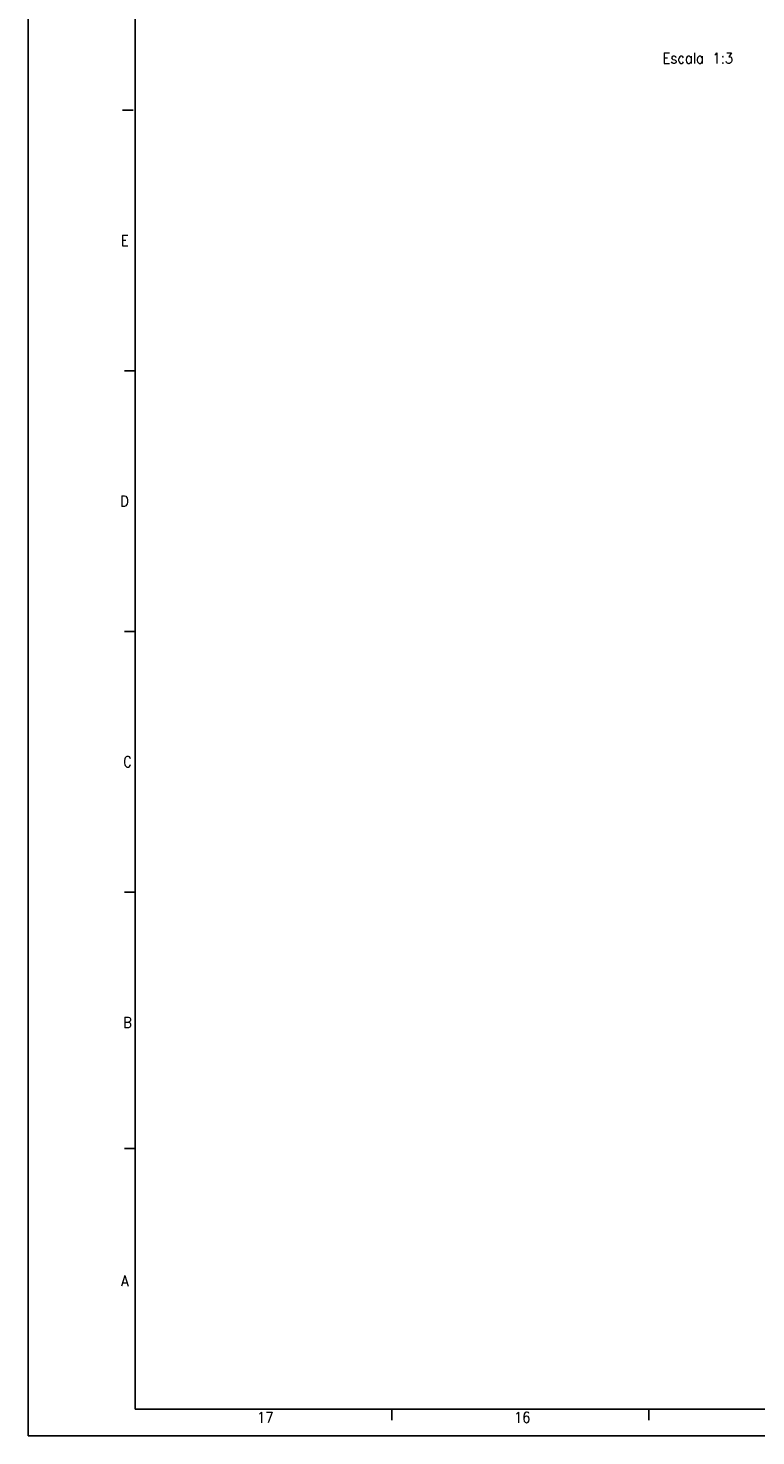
# Model space of a CAD drawing. Header units: millimetres. Extents: x -418 to 1225, y -151 to 443.
# Tile 1 of 52: x -418 to -282, y -151 to 112. Entities that reach past the tile are written whole.
import ezdxf

# ---------------------------------------------------------------- set-up
doc = ezdxf.new("R2010")
doc.units = ezdxf.units.MM
doc.layers.add('1', color=7, linetype='Continuous')
doc.styles.add('CONVERTER_12', font='txt.shx', dxfattribs={"width": 0.9})

# ---------------------------------------------------------------- blocks, each defined once
blk = doc.blocks.new('Iso2', base_point=(-984.75, 414.6))
at = {"layer": '1', "color": 2, "insert": (-878.91, 335.27), "char_height": 6, "attachment_point": 2, "line_spacing_factor": 1.20048, "style": 'CONVERTER_12'}
blk.add_mtext(' \\PEscala 1:3', dxfattribs=at)
blk = doc.blocks.new('_A1', base_point=(416.98, -145.5))
at = {"layer": '1', "color": 2, "linetype": 'Continuous'}
for p, q in [((-418.02, 443.5), (-418.02, -150.5)), ((-398.4, 97.03), (-400.4, 97.03)), ((-398.02, 48.37), (-400.02, 48.37)), ((-398.02, -0.3), (-400.02, -0.3)), ((-398.04, -48.97), (-400.04, -48.97)), ((-398.04, -96.83), (-400.04, -96.83)), ((-350.08, -145.55), (-350.08, -147.55)), ((-302.14, -145.55), (-302.14, -147.55)), ((-418.02, -150.5), (421.98, -150.5))]:
    blk.add_line(p, q, dxfattribs=at)
at = {"layer": '1', "color": 7, "linetype": 'Continuous'}
for p, q in [((-398.02, 438.5), (-398.02, -145.5)), ((-398.02, -145.5), (416.98, -145.5))]:
    blk.add_line(p, q, dxfattribs=at)
at = {"layer": '1', "color": 2, "char_height": 2, "attachment_point": 4, "line_spacing_factor": 1.20048, "style": 'CONVERTER_12'}
for s, insert in [('E', (-400.73, 72.7)), ('D', (-400.87, 24.03)), ('C', (-400.27, -24.63)), ('B', (-400.3, -73.3)), ('A', (-400.64, -121.57)), ('17', (-375.3, -147.05)), ('16', (-327.3, -147.05))]:
    blk.add_mtext(s, dxfattribs=dict(at, insert=insert))

msp = doc.modelspace()

# ---------------------------------------------------------------- block references
msp.add_blockref('_A1', (416.98, -145.5))
at = {"xscale": 0.33333333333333, "yscale": 0.33333333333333, "zscale": 0.33333333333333}
msp.add_blockref('Iso2', (-328.25, 138.2), dxfattribs=at)

doc.saveas('drawing.dxf')
